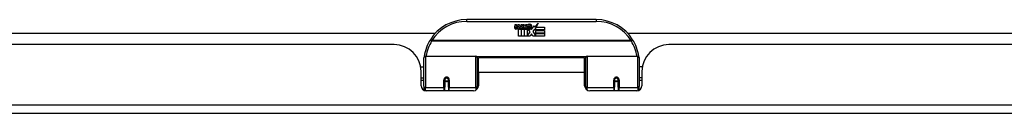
# Model space of a CAD drawing. Header units: inches. Extents: x 14 to 456, y 41 to 215.
# Tile 4 of 201: x 25.21 to 36.63, y 40.71 to 41.8. Entities that reach past the tile are written whole.
import ezdxf

# ---------------------------------------------------------------- set-up
doc = ezdxf.new("R2010")
doc.units = ezdxf.units.IN
doc.header["$MEASUREMENT"] = 0
doc.layers.add('Visible Edges(ANSI)', color=7, linetype='Continuous', lineweight=25)
doc.layers.add('Visible Tangent Edges(ANSI)', color=7, linetype='Continuous', lineweight=25)

msp = doc.modelspace()

# ---------------------------------------------------------------- linework, layer by layer
at = {"layer": 'Visible Edges(ANSI)'}
for p, q in [((31.897, 41.799), (30.397, 41.799)), ((30.952, 41.71), (30.959, 41.744)), ((30.959, 41.744), (30.972, 41.744)), ((30.972, 41.744), (30.966, 41.71)), ((30.988, 41.722), (30.992, 41.744)), ((30.992, 41.744), (31.005, 41.744)), ((30.997, 41.606), (30.997, 41.685)), ((31.005, 41.744), (30.999, 41.71)), ((31.015, 41.693), (31.015, 41.687)), ((31.015, 41.687), (31.027, 41.687)), ((31.019, 41.699), (31.016, 41.699)), ((31.018, 41.69), (31.019, 41.699)), ((31.03, 41.69), (31.018, 41.69)), ((31.022, 41.722), (31.026, 41.744)), ((31.026, 41.744), (31.039, 41.744)), ((31.027, 41.687), (31.027, 41.606)), ((31.039, 41.744), (31.03, 41.69)), ((31.031, 41.687), (31.053, 41.687)), ((31.031, 41.606), (31.031, 41.687)), ((31.035, 41.69), (31.06, 41.716)), ((31.052, 41.69), (31.035, 41.69)), ((31.046, 41.744), (31.062, 41.744)), ((31.06, 41.716), (31.046, 41.744)), ((31.065, 41.708), (31.052, 41.69)), ((31.053, 41.687), (31.061, 41.697)), ((31.061, 41.697), (31.061, 41.606)), ((31.062, 41.744), (31.07, 41.725)), ((31.067, 41.708), (31.065, 41.708)), ((31.065, 41.704), (31.073, 41.687)), ((31.065, 41.606), (31.065, 41.704)), ((31.075, 41.69), (31.067, 41.708)), ((31.07, 41.725), (31.072, 41.725)), ((31.072, 41.725), (31.086, 41.744)), ((31.073, 41.687), (31.095, 41.687)), ((31.091, 41.69), (31.075, 41.69)), ((31.102, 41.744), (31.077, 41.716)), ((31.077, 41.716), (31.091, 41.69)), ((31.086, 41.744), (31.102, 41.744)), ((31.095, 41.687), (31.095, 41.607)), ((31.101, 41.72), (31.137, 41.72)), ((31.107, 41.732), (31.107, 41.741)), ((31.132, 41.656), (31.111, 41.686)), ((31.136, 41.711), (31.112, 41.711)), ((31.141, 41.694), (31.148, 41.683)), ((31.148, 41.683), (31.179, 41.727)), ((31.181, 41.688), (31.162, 41.66)), ((31.179, 41.727), (31.181, 41.712)), ((31.181, 41.712), (31.225, 41.759)), ((31.183, 41.678), (31.181, 41.688)), ((31.199, 41.708), (31.183, 41.678)), ((31.199, 41.679), (31.199, 41.708)), ((31.297, 41.679), (31.199, 41.679)), ((31.199, 41.674), (31.297, 41.674)), ((31.199, 41.642), (31.199, 41.674)), ((31.225, 41.759), (31.2, 41.711)), ((31.2, 41.711), (31.297, 41.711)), ((31.297, 41.711), (31.297, 41.679)), ((31.297, 41.674), (31.297, 41.642)), ((19.159, 41.643), (30.035, 41.643)), ((31.027, 41.606), (30.997, 41.606)), ((31.061, 41.606), (31.031, 41.606)), ((31.132, 41.606), (31.065, 41.606)), ((31.095, 41.607), (31.132, 41.656)), ((31.146, 41.632), (31.132, 41.606)), ((31.163, 41.606), (31.146, 41.632)), ((31.162, 41.66), (31.199, 41.606)), ((31.297, 41.606), (31.163, 41.606)), ((31.297, 41.642), (31.199, 41.642)), ((31.199, 41.638), (31.297, 41.638)), ((31.199, 41.606), (31.199, 41.638)), ((31.297, 41.638), (31.297, 41.606)), ((32.26, 41.643), (37.314, 41.643)), ((29.554, 41.509), (19.639, 41.509)), ((42.655, 41.509), (32.74, 41.509)), ((29.897, 41.024), (29.897, 41.354)), ((29.917, 41.374), (30.502, 41.374)), ((30.517, 41.358), (30.517, 41.02)), ((30.532, 41.186), (30.532, 41.354)), ((31.763, 41.354), (30.532, 41.354)), ((31.763, 41.186), (31.763, 41.354)), ((31.777, 41.02), (31.777, 41.358)), ((31.793, 41.374), (32.378, 41.374)), ((32.397, 41.354), (32.397, 41.024)), ((29.862, 41.249), (29.897, 41.249)), ((30.517, 41.282), (30.532, 41.282)), ((31.777, 41.282), (31.763, 41.282)), ((32.433, 41.249), (32.397, 41.249)), ((29.866, 41.031), (29.866, 41.197)), ((29.866, 41.123), (29.897, 41.123)), ((30.141, 41.102), (30.141, 41.015)), ((30.142, 41.107), (30.144, 41.107)), ((30.143, 41.107), (30.143, 41.102)), ((30.185, 41.015), (30.185, 41.102)), ((30.532, 41.186), (30.532, 41.031)), ((31.763, 41.031), (31.763, 41.186)), ((32.11, 41.102), (32.11, 41.015)), ((32.152, 41.107), (32.151, 41.107)), ((32.151, 41.102), (32.151, 41.107)), ((32.153, 41.015), (32.153, 41.102)), ((32.428, 41.123), (32.397, 41.123)), ((32.428, 41.197), (32.428, 41.031)), ((29.897, 41.09), (29.866, 41.09)), ((29.897, 41.024), (29.897, 40.979)), ((30.143, 41.099), (30.141, 41.099)), ((30.141, 40.972), (30.141, 41.015)), ((30.147, 41.09), (30.145, 41.09)), ((30.181, 41.09), (30.179, 41.09)), ((30.182, 41.099), (30.185, 41.098)), ((30.185, 41.015), (30.185, 40.972)), ((30.517, 41.091), (30.532, 41.091)), ((30.517, 40.993), (30.517, 41.02)), ((31.777, 41.091), (31.763, 41.091)), ((31.777, 41.02), (31.777, 40.993)), ((32.112, 41.099), (32.11, 41.098)), ((32.11, 40.972), (32.11, 41.015)), ((32.116, 41.09), (32.113, 41.09)), ((32.15, 41.09), (32.147, 41.09)), ((32.151, 41.099), (32.153, 41.099)), ((32.153, 41.015), (32.153, 40.972)), ((32.428, 41.09), (32.397, 41.09)), ((32.397, 40.979), (32.397, 41.024)), ((30.473, 40.972), (29.925, 40.972)), ((32.369, 40.972), (31.822, 40.972)), ((61.5, 40.709), (13.895, 40.709))]:
    msp.add_line(p, q, dxfattribs=at)
at = {"layer": 'Visible Edges(ANSI)', "flags": 128}
for points in [[(29.903, 41.373), (29.903, 41.373), (29.903, 41.372), (29.903, 41.372), (29.903, 41.372), (29.903, 41.372), (29.903, 41.371), (29.902, 41.371), (29.902, 41.371), (29.902, 41.371), (29.902, 41.37), (29.902, 41.37), (29.902, 41.37), (29.902, 41.37), (29.902, 41.369), (29.902, 41.369), (29.902, 41.369), (29.902, 41.369), (29.902, 41.368), (29.902, 41.368), (29.902, 41.368), (29.902, 41.368), (29.902, 41.367), (29.902, 41.367), (29.902, 41.367)], [(32.393, 41.367), (32.393, 41.367), (32.393, 41.367), (32.392, 41.368), (32.392, 41.368), (32.392, 41.368), (32.392, 41.368), (32.392, 41.369), (32.392, 41.369), (32.392, 41.369), (32.392, 41.369), (32.392, 41.37), (32.392, 41.37), (32.392, 41.37), (32.392, 41.37), (32.392, 41.371), (32.392, 41.371), (32.392, 41.371), (32.392, 41.371), (32.392, 41.372), (32.392, 41.372), (32.392, 41.372), (32.392, 41.372), (32.392, 41.373), (32.392, 41.373)], [(30.141, 41.102), (30.141, 41.104), (30.142, 41.107), (30.143, 41.109), (30.144, 41.112), (30.145, 41.114), (30.147, 41.117), (30.149, 41.118), (30.152, 41.12), (30.154, 41.121), (30.157, 41.122), (30.16, 41.123), (30.163, 41.123), (30.166, 41.123), (30.169, 41.122), (30.172, 41.121), (30.174, 41.12), (30.177, 41.118), (30.179, 41.116), (30.181, 41.114), (30.182, 41.112), (30.183, 41.109), (30.184, 41.107), (30.184, 41.104), (30.185, 41.102)], [(32.11, 41.102), (32.11, 41.104), (32.11, 41.107), (32.111, 41.109), (32.112, 41.112), (32.114, 41.114), (32.116, 41.116), (32.118, 41.118), (32.12, 41.12), (32.123, 41.121), (32.126, 41.122), (32.128, 41.123), (32.131, 41.123), (32.134, 41.123), (32.137, 41.122), (32.14, 41.121), (32.143, 41.12), (32.145, 41.118), (32.147, 41.117), (32.149, 41.114), (32.151, 41.112), (32.152, 41.109), (32.152, 41.107), (32.153, 41.104), (32.153, 41.102)], [(30.531, 41.053), (30.531, 41.053), (30.531, 41.053), (30.531, 41.053), (30.531, 41.054), (30.531, 41.054), (30.531, 41.054), (30.531, 41.054), (30.531, 41.054), (30.531, 41.054), (30.531, 41.054), (30.531, 41.054), (30.531, 41.054), (30.531, 41.054), (30.532, 41.054), (30.532, 41.054), (30.532, 41.054), (30.532, 41.054), (30.532, 41.054), (30.532, 41.054), (30.532, 41.054), (30.532, 41.054), (30.532, 41.054), (30.532, 41.055), (30.532, 41.055)], [(31.763, 41.055), (31.763, 41.055), (31.763, 41.054), (31.763, 41.054), (31.763, 41.054), (31.763, 41.054), (31.763, 41.054), (31.763, 41.054), (31.763, 41.054), (31.763, 41.054), (31.763, 41.054), (31.763, 41.054), (31.763, 41.054), (31.763, 41.054), (31.763, 41.054), (31.763, 41.054), (31.763, 41.054), (31.763, 41.054), (31.763, 41.054), (31.763, 41.054), (31.763, 41.054), (31.763, 41.053), (31.763, 41.053), (31.763, 41.053), (31.763, 41.053)]]:
    msp.add_lwpolyline(points, dxfattribs=at)
at = {"layer": 'Visible Edges(ANSI)'}
for centre in [(30.163, 41.102), (32.131, 41.102)]:
    msp.add_circle(centre, 0.0197, dxfattribs=at)
for centre, radius, start, end in [((30.397, 41.299), 0.5, 90, 147.7623), ((31.897, 41.299), 0.5, 32.2377, 90), ((30.98, 41.704), 0.0288, 169, 198.4748), ((30.963, 41.699), 0.0105, 198.4748, 269.6788), ((30.963, 41.713), 0.0246, 269.6788, 333.9508), ((30.978, 41.708), 0.0123, 169.9922, 203.5487), ((30.972, 41.705), 0.006, 203.5487, 276.1027), ((30.971, 41.712), 0.0126, 276.1027, 327.6083), ((30.942, 41.729), 0.0465, 328.5584, 350.8257), ((31.014, 41.704), 0.0288, 183.6169, 196.9928), ((30.996, 41.698), 0.0101, 196.9928, 269.4776), ((30.996, 41.712), 0.024, 269.4776, 327.4114), ((30.998, 41.709), 0.024, 268.7952, 316.5849), ((31.011, 41.708), 0.0123, 170, 203.5571), ((31.006, 41.705), 0.006, 203.5571, 276.03), ((31.005, 41.712), 0.0126, 276.03, 327.5992), ((30.976, 41.73), 0.0465, 327.5992, 350), ((31.127, 41.709), 0.0282, 156.1555, 203.8445), ((31.115, 41.704), 0.0152, 203.8445, 265.0802), ((31.125, 41.684), 0.0607, 81.5605, 107.3343), ((31.119, 41.704), 0.0307, 64.6784, 112.5609), ((31.12, 41.707), 0.00955, 151.4547, 231.1652), ((31.118, 41.718), 0.033, 257.079, 313.1785), ((31.118, 41.718), 0.0299, 260.4085, 314.1684), ((31.121, 41.708), 0.0109, 231.1652, 289.3797), ((31.119, 41.714), 0.0168, 289.3797, 352.9975), ((31.128, 41.723), 0.0096, 343.5261, 64.6784), ((31.131, 41.724), 0.0197, 356.5646, 81.5605), ((31.111, 41.725), 0.0398, 314.1684, 356.5646), ((30.397, 41.299), 0.5, 147.7623, 171.4919), ((31.897, 41.299), 0.5, 8.5081, 32.2377), ((29.554, 41.197), 0.312, 0, 90), ((32.74, 41.197), 0.312, 90, 180), ((29.917, 41.354), 0.0197, 90, 180), ((30.502, 41.358), 0.0157, 0, 90), ((31.793, 41.358), 0.0157, 90, 180), ((32.378, 41.354), 0.0197, 0, 90), ((30.163, 41.102), 0.0217, 180, 350.853), ((32.131, 41.102), 0.0217, 189.147, 0), ((29.925, 41.031), 0.0591, 180, 270), ((30.473, 41.031), 0.0591, 270, 0), ((31.822, 41.031), 0.0591, 180, 270), ((32.369, 41.031), 0.0591, 270, 0)]:
    msp.add_arc(centre, radius, start, end, dxfattribs=at)
at = {"layer": 'Visible Tangent Edges(ANSI)'}
for p, q in [((30.397, 41.779), (30.397, 41.799)), ((31.897, 41.799), (31.897, 41.779)), ((30.397, 41.779), (31.897, 41.779)), ((29.991, 41.555), (29.974, 41.565)), ((32.32, 41.565), (32.303, 41.555)), ((32.303, 41.555), (29.991, 41.555)), ((29.991, 41.551), (29.991, 41.555)), ((29.991, 41.551), (32.303, 41.551)), ((32.303, 41.555), (32.303, 41.551)), ((29.917, 41.374), (29.917, 41.005)), ((30.502, 41.005), (30.502, 41.374)), ((31.779, 41.366), (30.515, 41.366)), ((31.793, 41.374), (31.793, 41.005)), ((32.378, 41.005), (32.378, 41.374)), ((31.763, 41.186), (30.532, 41.186)), ((29.917, 40.973), (29.917, 41.005)), ((30.131, 41.005), (29.917, 41.005)), ((30.131, 41.005), (30.131, 41.097)), ((30.131, 41.005), (30.131, 40.972)), ((30.194, 41.097), (30.194, 41.005)), ((30.502, 41.005), (30.194, 41.005)), ((30.194, 40.972), (30.194, 41.005)), ((30.502, 41.005), (30.502, 40.98)), ((31.793, 40.98), (31.793, 41.005)), ((32.1, 41.005), (31.793, 41.005)), ((32.1, 41.005), (32.1, 41.097)), ((32.1, 41.005), (32.1, 40.972)), ((32.163, 41.097), (32.163, 41.005)), ((32.378, 41.005), (32.163, 41.005)), ((32.163, 40.972), (32.163, 41.005)), ((32.378, 41.005), (32.378, 40.973)), ((13.895, 40.808), (61.5, 40.808))]:
    msp.add_line(p, q, dxfattribs=at)
at = {"layer": 'Visible Tangent Edges(ANSI)', "flags": 128}
for points in [[(30.194, 41.097), (30.194, 41.101), (30.193, 41.105), (30.192, 41.109), (30.191, 41.113), (30.188, 41.116), (30.186, 41.12), (30.183, 41.123), (30.179, 41.125), (30.176, 41.127), (30.172, 41.129), (30.167, 41.13), (30.163, 41.13), (30.159, 41.13), (30.155, 41.129), (30.15, 41.127), (30.147, 41.125), (30.143, 41.123), (30.14, 41.12), (30.137, 41.116), (30.135, 41.113), (30.134, 41.109), (30.132, 41.105), (30.132, 41.101), (30.131, 41.097)], [(32.163, 41.097), (32.163, 41.101), (32.162, 41.105), (32.161, 41.109), (32.159, 41.113), (32.157, 41.116), (32.154, 41.12), (32.151, 41.123), (32.148, 41.125), (32.144, 41.127), (32.14, 41.129), (32.136, 41.13), (32.131, 41.13), (32.127, 41.13), (32.123, 41.129), (32.119, 41.127), (32.115, 41.125), (32.112, 41.123), (32.109, 41.12), (32.106, 41.116), (32.104, 41.113), (32.102, 41.109), (32.101, 41.105), (32.1, 41.101), (32.1, 41.097)], [(30.531, 41.091), (30.53, 41.088), (30.53, 41.086), (30.529, 41.084), (30.529, 41.081), (30.528, 41.079), (30.527, 41.077), (30.527, 41.074), (30.526, 41.072), (30.526, 41.069), (30.525, 41.067), (30.525, 41.064), (30.525, 41.062), (30.524, 41.06), (30.524, 41.057), (30.523, 41.055), (30.523, 41.052), (30.522, 41.05), (30.522, 41.047), (30.522, 41.045), (30.521, 41.042), (30.521, 41.04), (30.521, 41.038), (30.52, 41.035), (30.52, 41.033)], [(31.774, 41.033), (31.774, 41.035), (31.774, 41.038), (31.773, 41.04), (31.773, 41.042), (31.773, 41.045), (31.772, 41.047), (31.772, 41.05), (31.772, 41.052), (31.771, 41.055), (31.771, 41.057), (31.77, 41.06), (31.77, 41.062), (31.769, 41.064), (31.769, 41.067), (31.768, 41.069), (31.768, 41.072), (31.767, 41.074), (31.767, 41.077), (31.766, 41.079), (31.766, 41.081), (31.765, 41.084), (31.765, 41.086), (31.764, 41.088), (31.763, 41.091)]]:
    msp.add_lwpolyline(points, dxfattribs=at)
at = {"layer": 'Visible Tangent Edges(ANSI)'}
for centre, start, end in [((30.397, 41.299), 90, 147.7623), ((31.897, 41.299), 32.2377, 90), ((30.397, 41.295), 147.7623, 170.5651), ((31.897, 41.295), 9.4349, 32.2377)]:
    msp.add_arc(centre, 0.48, start, end, dxfattribs=at)
for centre, major_axis, ratio, start_param, end_param in [((29.991, 41.555), (-0.0167, 0.0105), 0.161367, 0, 1.672214), ((32.303, 41.555), (0.0167, 0.0105), 0.161367, 4.610972, 6.283185), ((29.922, 41.37), (-0.0195, 0.0029), 0.187781, 0, 0.58509), ((32.372, 41.37), (0.0195, 0.0029), 0.187781, 5.698095, 6.283185), ((30.131, 41.102), (0.00984, 0), 0.476565, 4.712389, 6.283185), ((30.194, 41.102), (-0.00984, 0), 0.476565, 0, 1.570796), ((32.1, 41.102), (0.00984, 0), 0.476565, 4.712389, 6.283185), ((32.163, 41.102), (-0.00984, 0), 0.476565, 0, 1.570796), ((29.917, 41.024), (-0.0197, 0), 0.965926, 0, 1.570796), ((30.131, 41.015), (0.00984, 0), 0.965926, 4.712389, 6.283185), ((30.194, 41.015), (-0.00984, 0), 0.965926, 0, 1.570796), ((30.502, 41.02), (0.0157, 0), 0.965926, 4.712389, 6.283185), ((31.793, 41.02), (-0.0157, 0), 0.965926, 0, 1.570796), ((32.1, 41.015), (0.00984, 0), 0.965926, 4.712389, 6.283185), ((32.163, 41.015), (-0.00984, 0), 0.965926, 0, 1.570796), ((32.378, 41.024), (0.0197, 0), 0.965926, 4.712389, 6.283185)]:
    msp.add_ellipse(centre, major_axis=major_axis, ratio=ratio, start_param=start_param, end_param=end_param, dxfattribs=at)

doc.saveas('drawing.dxf')
